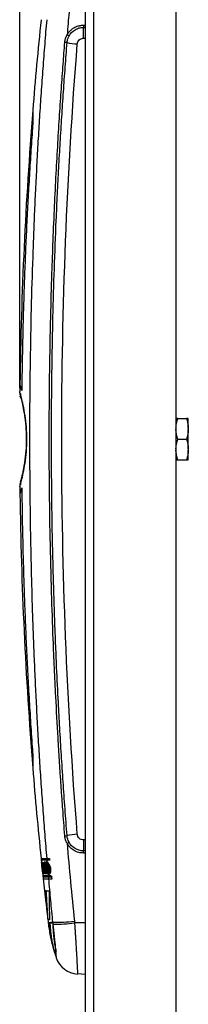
# Model space of a CAD drawing. Header units: millimetres. Extents: x 0 to 5588, y 0 to 4318.
# Tile 23 of 37: x 3403 to 3444, y 2164 to 2403. Entities that reach past the tile are written whole.
import ezdxf

# ---------------------------------------------------------------- set-up
doc = ezdxf.new("R2010")
doc.units = ezdxf.units.MM
doc.header["$LTSCALE"] = 20
doc.layers.add('DIMENSIONS', color=140, linetype='Continuous', lineweight=25)

msp = doc.modelspace()

# ---------------------------------------------------------------- linework, layer by layer
for p, q in [((3419.45, 1211.24), (3419.45, 3391.24)), ((3421.45, 3391.24), (3421.45, 1211.24)), ((3441.45, 3391.24), (3441.45, 1211.24)), ((3418.96, 2401.76), (3419.45, 2401.77)), ((3418.99, 2401.24), (3419.45, 2401.24)), ((3418.99, 2398.6), (3418.99, 2401.24)), ((3418.99, 2398.6), (3419.45, 2398.6)), ((3403.67, 2312.31), (3403.71, 2311.6)), ((3441.89, 2306.24), (3441.45, 2306.24)), ((3441.45, 2306.24), (3444.45, 2306.24)), ((3441.89, 2306.24), (3444, 2306.24)), ((3444.45, 2306.24), (3444, 2306.24)), ((3444.45, 2303.9), (3444.45, 2306.24)), ((3444.45, 2306.24), (3444.45, 2306.24)), ((3444.45, 2306.24), (3444.45, 2306.24)), ((3444.45, 2303.9), (3444.45, 2303.58)), ((3444.45, 2298.9), (3444.45, 2303.58)), ((3441.89, 2301.24), (3444, 2301.24)), ((3444.45, 2298.9), (3444.45, 2298.58)), ((3444.45, 2296.24), (3444.45, 2298.58)), ((3441.89, 2296.24), (3444.01, 2296.24)), ((3403.71, 2290.87), (3403.67, 2290.16)), ((3404.01, 2289.4), (3404.03, 2289.4)), ((3419.45, 2203.89), (3418.99, 2203.89)), ((3418.99, 2203.89), (3418.99, 2201.25)), ((3419.45, 2200.72), (3418.96, 2200.72)), ((3419.45, 2201.25), (3418.99, 2201.25)), ((3408.88, 2197.53), (3408.88, 2197.53)), ((3410.31, 2196.4), (3410.31, 2196.39)), ((3409.53, 2191.53), (3409.56, 2191.53)), ((3409.56, 2191.53), (3409.9, 2188.66)), ((3409.59, 2191.53), (3410.06, 2187.21)), ((3411.49, 2183.92), (3410.42, 2183.79)), ((3419.45, 2183.76), (3416.83, 2183.77)), ((3419.45, 2171.24), (3417.56, 2171.34))]:
    msp.add_line(p, q)
at = {"flags": 128}
for points in [[(3403.6, 2311.95), (3403.59, 2312), (3403.52, 2312.79)], [(3403.93, 2310.96), (3403.81, 2311.24), (3403.65, 2311.7)], [(3403.9, 2291.45), (3403.81, 2291.24), (3403.65, 2290.78)], [(3403.6, 2290.53), (3403.59, 2290.48), (3403.52, 2289.69)], [(3408.69, 2199.38), (3408.7, 2199.33), (3408.7, 2199.28), (3408.71, 2199.22), (3408.71, 2199.17), (3408.72, 2199.12), (3408.72, 2199.07), (3408.73, 2199.02), (3408.73, 2198.97)], [(3408.84, 2197.94), (3408.84, 2197.96), (3408.84, 2197.98)], [(3408.85, 2197.89), (3408.84, 2197.92), (3408.84, 2197.94)], [(3408.85, 2197.84), (3408.85, 2197.87), (3408.85, 2197.89)], [(3408.86, 2197.76), (3408.86, 2197.8), (3408.85, 2197.84)], [(3408.87, 2197.66), (3408.86, 2197.72), (3408.86, 2197.76)], [(3408.88, 2197.53), (3408.88, 2197.6), (3408.87, 2197.66)], [(3408.88, 2197.53), (3408.9, 2197.4), (3408.91, 2197.29)], [(3408.93, 2197.12), (3408.93, 2197.07), (3408.94, 2197.03), (3408.94, 2196.98), (3408.95, 2196.93), (3408.95, 2196.89), (3408.96, 2196.84), (3408.96, 2196.8), (3408.97, 2196.75)], [(3408.97, 2196.75), (3408.97, 2196.71), (3408.97, 2196.68), (3408.98, 2196.64), (3408.98, 2196.61), (3408.99, 2196.57), (3408.99, 2196.53), (3408.99, 2196.5), (3409, 2196.46)], [(3409, 2196.46), (3409, 2196.46), (3409, 2196.45), (3409, 2196.44), (3409, 2196.44), (3409, 2196.43), (3409, 2196.42), (3409, 2196.42), (3409, 2196.41)], [(3409, 2196.41), (3409, 2196.4), (3409, 2196.39), (3409.01, 2196.38), (3409.01, 2196.37), (3409.01, 2196.36), (3409.01, 2196.35), (3409.01, 2196.34), (3409.01, 2196.33)], [(3409.01, 2196.33), (3409.01, 2196.3), (3409.02, 2196.26), (3409.02, 2196.22), (3409.03, 2196.19), (3409.03, 2196.15), (3409.03, 2196.12), (3409.04, 2196.08), (3409.04, 2196.05)], [(3409.04, 2196.05), (3409.05, 2195.99), (3409.05, 2195.94), (3409.06, 2195.89), (3409.06, 2195.84), (3409.07, 2195.79), (3409.07, 2195.74), (3409.08, 2195.68), (3409.09, 2195.63)], [(3409.09, 2195.63), (3409.09, 2195.58), (3409.1, 2195.54), (3409.1, 2195.49), (3409.11, 2195.44), (3409.11, 2195.39), (3409.12, 2195.34), (3409.12, 2195.3), (3409.13, 2195.25)], [(3409.13, 2195.25), (3409.13, 2195.2), (3409.14, 2195.16), (3409.14, 2195.11), (3409.15, 2195.06), (3409.15, 2195.02), (3409.16, 2194.97), (3409.16, 2194.93), (3409.17, 2194.88)], [(3410.31, 2196.4), (3410.31, 2196.4), (3410.31, 2196.4)], [(3409.17, 2194.88), (3409.17, 2194.83), (3409.18, 2194.78), (3409.18, 2194.73), (3409.19, 2194.68), (3409.19, 2194.63), (3409.2, 2194.58), (3409.2, 2194.53), (3409.21, 2194.48)], [(3410.42, 2183.79), (3410.42, 2183.79), (3410.42, 2183.79), (3410.42, 2183.79), (3410.42, 2183.79), (3410.42, 2183.79), (3410.42, 2183.79), (3410.42, 2183.79), (3410.42, 2183.79)]]:
    msp.add_lwpolyline(points, dxfattribs=at)
for centre, radius, start, end in [((4395.95, 2301.24), 992.5, 174.10929, 175.38232), ((3412.06, 2393.62), 6.48, 58.1335, 62.8592), ((3414.33, 2394.25), 3.36, 78.2836, 87.868), ((3418.03, 2410.97), 13.76, 257.3271, 267.7609), ((4395.95, 2301.24), 992.48, 175.38223, 179.23299), ((4395.95, 2301.24), 992.5, 179.23301, 179.33343), ((4395.95, 2301.24), 992.5, 180.66656, 180.76699), ((4395.95, 2301.24), 992.48, 180.767, 184.61777), ((4395.95, 2301.24), 992.5, 184.6177, 185.89071), ((3414.33, 2208.23), 3.36, 272.132, 281.7163), ((3418.03, 2191.51), 13.76, 92.2392, 102.6728), ((3412.06, 2208.86), 6.48, 297.1426, 301.8679), ((4395.95, 2301.24), 992.5, 185.9147, 185.96292), ((4395.95, 2301.24), 992.5, 186.17507, 186.34656), ((4395.95, 2301.24), 992.5, 186.34656, 186.5135), ((4395.95, 2301.24), 992.5, 186.5135, 186.59785), ((4395.95, 2301.24), 992.5, 186.59785, 186.75374), ((4395.95, 2301.24), 992.5, 186.75374, 186.79621), ((3451.64, 2188.7), 41.51, 186.8034, 191.2322), ((3412.4, 2218.52), 34.61, 268.4901, 277.2686), ((3411.75, 2184.96), 1.54, 262.1694, 262.5861), ((3411.97, 2218.68), 35.24, 269.3193, 277.9159), ((3451.64, 2188.7), 41.51, 191.2322, 193.2955), ((3451.64, 2188.7), 41.51, 193.2955, 196.6966), ((3451.64, 2188.7), 41.51, 196.6966, 198.9027), ((3417.86, 2177.13), 5.8, 198.9048, 267)]:
    msp.add_arc(centre, radius, start, end)
for points, knots in [([(3416.78, 2418.3), (3416.69, 2417.42), (3416.51, 2415.65), (3416.25, 2412.99), (3415.99, 2410.31), (3415.74, 2407.61), (3415.49, 2404.89), (3415.25, 2402.15), (3415.09, 2400.31), (3415.01, 2399.39)], [0, 0, 0, 0, 0.139756, 0.280544, 0.422365, 0.56522, 0.709111, 0.854037, 1, 1, 1, 1]), ([(3410.05, 2403.1), (3409.97, 2402.12), (3409.8, 2400.14), (3409.57, 2397.18), (3409.33, 2394.22), (3409.11, 2391.27), (3408.9, 2388.31), (3408.69, 2385.35), (3408.49, 2382.4), (3408.3, 2379.44), (3408.12, 2376.49), (3407.94, 2373.53), (3407.78, 2370.58), (3407.62, 2367.63), (3407.46, 2364.68), (3407.32, 2361.73), (3407.18, 2358.78), (3407.05, 2355.84), (3406.93, 2352.89), (3406.81, 2349.95), (3406.59, 2343.78), (3406.3, 2334.41), (3406.04, 2321.85), (3405.9, 2309.33), (3405.88, 2294.37), (3406.07, 2276.98), (3406.47, 2261.84), (3406.85, 2251.43), (3407.09, 2245.67), (3407.36, 2239.9), (3407.65, 2234.13), (3407.97, 2228.36), (3408.33, 2222.57), (3408.71, 2216.78), (3409.13, 2210.99), (3409.57, 2205.18), (3409.89, 2201.32), (3410.05, 2199.38)], [0, 0, 0, 0, 0.014584, 0.029161, 0.043729, 0.058288, 0.07284, 0.087383, 0.101919, 0.116446, 0.130965, 0.145475, 0.159978, 0.174472, 0.188959, 0.203437, 0.217907, 0.232369, 0.246823, 0.261269, 0.275707, 0.337552, 0.399131, 0.460445, 0.521493, 0.619111, 0.715965, 0.744166, 0.772411, 0.800701, 0.829037, 0.857417, 0.885843, 0.914314, 0.94283, 0.971392, 1, 1, 1, 1]), ([(3415.01, 2399.39), (3415.04, 2399.45), (3415.11, 2399.56), (3415.22, 2399.74), (3415.33, 2399.9), (3415.45, 2400.06), (3415.58, 2400.22), (3415.74, 2400.39), (3415.93, 2400.58), (3416.16, 2400.77), (3416.4, 2400.95), (3416.72, 2401.17), (3417.16, 2401.39), (3417.66, 2401.58), (3418.12, 2401.69), (3418.54, 2401.75), (3418.82, 2401.76), (3418.96, 2401.76)], [0, 0, 0, 0, 0.041848, 0.083508, 0.125063, 0.166598, 0.208197, 0.249944, 0.311786, 0.374037, 0.435085, 0.495804, 0.616823, 0.737623, 0.82536, 0.912559, 1, 1, 1, 1]), ([(3415.48, 2399.12), (3415.82, 2399.76), (3416.33, 2400.29), (3417.25, 2400.85), (3417.58, 2400.99), (3418.27, 2401.18), (3418.63, 2401.23), (3418.99, 2401.24)], [0, 0, 0, 0, 0.5, 0.5, 0.75, 0.75, 1, 1, 1, 1]), ([(3418.96, 2401.76), (3418.96, 2401.63), (3418.97, 2401.5), (3418.98, 2401.31), (3418.98, 2401.24), (3418.99, 2401.24)], [0, 0, 0, 0, 0.5, 0.5, 1, 1, 1, 1]), ([(3414.45, 2397.61), (3414.46, 2397.68), (3414.47, 2397.83), (3414.52, 2398.12), (3414.59, 2398.41), (3414.69, 2398.71), (3414.78, 2398.94), (3414.89, 2399.17), (3414.97, 2399.32), (3415.01, 2399.39)], [0, 0, 0, 0, 0.118532, 0.230904, 0.468769, 0.59865, 0.730345, 0.868153, 1, 1, 1, 1]), ([(3415.01, 2397.54), (3415.02, 2397.61), (3415.03, 2397.74), (3415.06, 2397.91), (3415.08, 2398.05), (3415.11, 2398.16), (3415.13, 2398.24), (3415.14, 2398.28), (3415.17, 2398.4), (3415.23, 2398.59), (3415.34, 2398.86), (3415.43, 2399.04), (3415.48, 2399.12)], [0, 0, 0, 0, 0.124607, 0.230145, 0.316534, 0.383763, 0.431857, 0.460834, 0.470703, 0.647354, 0.823852, 1, 1, 1, 1]), ([(3417.49, 2397.22), (3417.51, 2397.41), (3417.56, 2397.58), (3417.72, 2397.91), (3417.83, 2398.06), (3418.09, 2398.32), (3418.25, 2398.42), (3418.51, 2398.52), (3418.6, 2398.55), (3418.79, 2398.59), (3418.89, 2398.6), (3418.99, 2398.6)], [0, 0, 0, 0, 0.25, 0.25, 0.5, 0.5, 0.75, 0.75, 0.875, 0.875, 1, 1, 1, 1]), ([(3414.45, 2204.87), (3414.37, 2205.96), (3414.2, 2208.15), (3413.96, 2211.45), (3413.71, 2214.81), (3413.48, 2218.21), (3413.25, 2221.67), (3413.03, 2225.17), (3412.69, 2230.85), (3412.18, 2240.01), (3411.65, 2251.77), (3411.21, 2264.61), (3410.89, 2277.07), (3410.71, 2289.7), (3410.65, 2303.19), (3410.75, 2316.83), (3411, 2330.05), (3411.3, 2340.63), (3411.62, 2349.61), (3411.96, 2357.7), (3412.35, 2365.61), (3412.76, 2373), (3413.18, 2379.87), (3413.61, 2386.24), (3414.03, 2392.1), (3414.32, 2395.83), (3414.45, 2397.61)], [0, 0, 0, 0, 0.016956, 0.03416, 0.051611, 0.069309, 0.087255, 0.105448, 0.123888, 0.175836, 0.248105, 0.306861, 0.375643, 0.441867, 0.50315, 0.585309, 0.653815, 0.708669, 0.749872, 0.793532, 0.83455, 0.872925, 0.908657, 0.941747, 0.972194, 1, 1, 1, 1]), ([(3415.01, 2204.94), (3414.93, 2206.03), (3414.76, 2208.21), (3414.51, 2211.48), (3414.28, 2214.75), (3414.05, 2218.02), (3413.83, 2221.29), (3413.62, 2224.56), (3413.42, 2227.83), (3413.17, 2232.06), (3412.85, 2238.06), (3412.51, 2244.92), (3412.21, 2251.96), (3411.88, 2260.8), (3411.54, 2272.36), (3411.28, 2286.86), (3411.21, 2298.87), (3411.24, 2308.23), (3411.32, 2317.89), (3411.59, 2333.23), (3412.11, 2348.67), (3412.66, 2360.75), (3412.99, 2367.06), (3413.34, 2373.3), (3413.72, 2379.47), (3414.12, 2385.56), (3414.55, 2391.58), (3414.86, 2395.56), (3415.01, 2397.54)], [0, 0, 0, 0, 0.017016, 0.034031, 0.051046, 0.06806, 0.085073, 0.102085, 0.119097, 0.136108, 0.168086, 0.212589, 0.242992, 0.277643, 0.350268, 0.422893, 0.503151, 0.537066, 0.568415, 0.653472, 0.775631, 0.808791, 0.841582, 0.874004, 0.906057, 0.93774, 0.969055, 1, 1, 1, 1]), ([(3417.49, 2205.26), (3414.97, 2237.16), (3413.7, 2269.2), (3413.7, 2333.28), (3414.97, 2365.33), (3417.49, 2397.22)], [0, 0, 0, 0, 0.5, 0.5, 1, 1, 1, 1]), ([(3406.67, 2381.14), (3406.67, 2381.14), (3406.67, 2381.14), (3406.67, 2381.12), (3406.67, 2381.09), (3406.67, 2381.05), (3406.68, 2381), (3406.68, 2380.94), (3406.68, 2380.86), (3406.68, 2380.71), (3406.69, 2380.4), (3406.7, 2379.86), (3406.7, 2379.19), (3406.69, 2378.56), (3406.67, 2378.02), (3406.65, 2377.6), (3406.63, 2377.18), (3406.61, 2376.89), (3406.6, 2376.75)], [0, 0, 0, 0, 0.0313695, 0.0625991, 0.093759, 0.1249199, 0.1561525, 0.187527, 0.2191126, 0.2509772, 0.3761093, 0.4998869, 0.6237565, 0.7489653, 0.8125344, 0.8751803, 0.9374749, 1, 1, 1, 1]), ([(3406.6, 2376.75), (3406.53, 2375.73), (3406.38, 2373.71), (3406.18, 2370.67), (3405.99, 2367.63), (3405.8, 2364.6), (3405.63, 2361.56), (3405.46, 2358.52), (3405.3, 2355.49), (3405.15, 2352.45), (3405.01, 2349.42), (3404.88, 2346.39), (3404.76, 2343.35), (3404.65, 2340.32), (3404.54, 2337.29), (3404.44, 2334.26), (3404.36, 2331.23), (3404.28, 2328.21), (3404.21, 2325.18), (3404.14, 2322.15), (3404.09, 2319.13), (3404.04, 2316.1), (3404.02, 2314.09), (3404.01, 2313.08)], [0, 0, 0, 0, 0.047823, 0.095625, 0.143405, 0.191164, 0.238903, 0.28662, 0.334317, 0.381994, 0.42965, 0.477286, 0.524902, 0.572498, 0.620075, 0.667632, 0.71517, 0.762688, 0.810188, 0.857669, 0.905131, 0.952575, 1, 1, 1, 1]), ([(3404.01, 2313.08), (3403.88, 2313.47), (3403.64, 2314.26), (3403.5, 2314.65), (3403.54, 2314.53), (3403.54, 2314.53)], [0, 0, 0, 0, 0.498992, 0.999153, 1, 1, 1, 1]), ([(3403.73, 2312.01), (3403.69, 2312.15), (3403.55, 2312.69), (3403.53, 2312.75), (3403.52, 2312.79)], [0, 0, 0, 0, 0.258375, 1, 1, 1, 1]), ([(3403.59, 2312.25), (3403.59, 2312.25), (3403.52, 2312.35), (3403.56, 2312.13), (3403.6, 2311.92)], [0, 0, 0, 0, 0.0343142, 1, 1, 1, 1]), ([(3403.63, 2312.09), (3403.62, 2312.11), (3403.54, 2312.2), (3403.61, 2311.91), (3403.66, 2311.67)], [0, 0, 0, 0, 0.195341, 1, 1, 1, 1]), ([(3403.65, 2290.16), (3403.74, 2290.46), (3403.92, 2291.1), (3404.37, 2292.94), (3404.82, 2295.34), (3405.15, 2298.16), (3405.27, 2301.19), (3405.15, 2304.23), (3404.82, 2307.07), (3404.37, 2309.48), (3403.95, 2311.21), (3403.79, 2311.78), (3403.73, 2312.01)], [0, 0, 0, 0, 0.095212, 0.199977, 0.304608, 0.40816, 0.512079, 0.61671, 0.720989, 0.826093, 0.93124, 1, 1, 1, 1]), ([(3403.82, 2311.08), (3403.93, 2310.64), (3404.14, 2309.76), (3404.57, 2307.64), (3404.93, 2305.1), (3405.14, 2302.2), (3405.09, 2299.12), (3404.78, 2296.04), (3404.37, 2293.76), (3404.03, 2292.24), (3403.89, 2291.68), (3403.82, 2291.4)], [0, 0, 0, 0, 0.111408, 0.225261, 0.341309, 0.460282, 0.583708, 0.71314, 0.851185, 0.924269, 1, 1, 1, 1]), ([(3441.45, 2303.9), (3441.45, 2303.98), (3441.46, 2304.14), (3441.48, 2304.37), (3441.5, 2304.61), (3441.54, 2304.84), (3441.6, 2305.2), (3441.71, 2305.66), (3441.83, 2306.05), (3441.89, 2306.24)], [0, 0, 0, 0, 0.0990508, 0.197952, 0.2973461, 0.3978513, 0.5000532, 0.7455158, 1, 1, 1, 1]), ([(3444, 2306.24), (3444.04, 2306.14), (3444.1, 2305.95), (3444.18, 2305.65), (3444.26, 2305.37), (3444.33, 2305.04), (3444.39, 2304.69), (3444.43, 2304.29), (3444.44, 2304.03), (3444.45, 2303.9)], [0, 0, 0, 0, 0.129096, 0.255284, 0.379154, 0.501375, 0.670124, 0.835389, 1, 1, 1, 1]), ([(3441.89, 2301.24), (3441.86, 2301.34), (3441.8, 2301.53), (3441.72, 2301.82), (3441.64, 2302.11), (3441.57, 2302.44), (3441.51, 2302.79), (3441.47, 2303.19), (3441.45, 2303.45), (3441.45, 2303.58)], [0, 0, 0, 0, 0.129097, 0.255285, 0.379155, 0.501374, 0.670124, 0.83539, 1, 1, 1, 1]), ([(3444.45, 2303.58), (3444.45, 2303.5), (3444.44, 2303.34), (3444.42, 2303.11), (3444.4, 2302.87), (3444.36, 2302.63), (3444.3, 2302.28), (3444.19, 2301.82), (3444.07, 2301.43), (3444, 2301.24)], [0, 0, 0, 0, 0.09905, 0.197951, 0.297345, 0.39785, 0.500052, 0.745514, 1, 1, 1, 1]), ([(3441.45, 2298.9), (3441.45, 2298.98), (3441.46, 2299.14), (3441.48, 2299.37), (3441.5, 2299.61), (3441.54, 2299.84), (3441.6, 2300.19), (3441.71, 2300.66), (3441.83, 2301.04), (3441.89, 2301.24)], [0, 0, 0, 0, 0.09905, 0.19795, 0.297343, 0.397848, 0.50005, 0.745513, 1, 1, 1, 1]), ([(3444, 2301.24), (3444.04, 2301.14), (3444.1, 2300.95), (3444.18, 2300.65), (3444.26, 2300.37), (3444.33, 2300.04), (3444.39, 2299.69), (3444.43, 2299.29), (3444.44, 2299.03), (3444.45, 2298.9)], [0, 0, 0, 0, 0.129097, 0.255285, 0.379155, 0.501375, 0.670125, 0.83539, 1, 1, 1, 1]), ([(3441.89, 2296.24), (3441.86, 2296.34), (3441.8, 2296.53), (3441.72, 2296.83), (3441.64, 2297.11), (3441.57, 2297.44), (3441.51, 2297.79), (3441.47, 2298.19), (3441.45, 2298.45), (3441.45, 2298.58)], [0, 0, 0, 0, 0.129094, 0.255281, 0.379152, 0.501375, 0.670123, 0.835389, 1, 1, 1, 1]), ([(3444.45, 2298.58), (3444.45, 2298.5), (3444.44, 2298.34), (3444.42, 2298.11), (3444.4, 2297.87), (3444.36, 2297.63), (3444.3, 2297.28), (3444.19, 2296.82), (3444.07, 2296.44), (3444.01, 2296.24)], [0, 0, 0, 0, 0.099051, 0.197953, 0.297347, 0.397852, 0.500052, 0.745519, 1, 1, 1, 1]), ([(3403.6, 2290.56), (3403.56, 2290.35), (3403.52, 2290.13), (3403.59, 2290.23), (3403.59, 2290.23)], [0, 0, 0, 0, 0.966302, 1, 1, 1, 1]), ([(3403.52, 2289.69), (3403.52, 2289.71), (3403.53, 2289.72), (3403.64, 2290.13), (3403.65, 2290.16)], [0, 0, 0, 0, 0.9224569, 1, 1, 1, 1]), ([(3404.03, 2289.4), (3403.9, 2289.01), (3403.66, 2288.23), (3403.52, 2287.83), (3403.56, 2287.96), (3403.56, 2287.96)], [0, 0, 0, 0, 0.498904, 0.998975, 1, 1, 1, 1]), ([(3403.54, 2287.96), (3403.56, 2288.02), (3403.61, 2288.15), (3403.88, 2288.98), (3404.01, 2289.4)], [0, 0, 0, 0, 0.499457, 1, 1, 1, 1]), ([(3404.01, 2289.4), (3404.02, 2288.34), (3404.05, 2286.23), (3404.09, 2283.05), (3404.15, 2279.88), (3404.22, 2276.7), (3404.3, 2273.52), (3404.38, 2270.34), (3404.48, 2267.16), (3404.58, 2263.98), (3404.7, 2260.8), (3404.82, 2257.61), (3404.95, 2254.43), (3405.1, 2251.24), (3405.25, 2248.06), (3405.41, 2244.87), (3405.58, 2241.68), (3405.77, 2238.49), (3405.96, 2235.31), (3406.16, 2232.12), (3406.37, 2228.93), (3406.52, 2226.8), (3406.6, 2225.74)], [0, 0, 0, 0, 0.049797, 0.099614, 0.149452, 0.19931, 0.249189, 0.299089, 0.349011, 0.398953, 0.448917, 0.498903, 0.548911, 0.598941, 0.648994, 0.699068, 0.749166, 0.799286, 0.84943, 0.899596, 0.949786, 1, 1, 1, 1]), ([(3406.6, 2225.74), (3406.62, 2225.45), (3406.64, 2225.16), (3406.66, 2224.6), (3406.67, 2224.33), (3406.69, 2223.8), (3406.69, 2223.55), (3406.7, 2223.07), (3406.7, 2222.85), (3406.7, 2222.45), (3406.69, 2222.27), (3406.69, 2221.95), (3406.68, 2221.81), (3406.68, 2221.58), (3406.68, 2221.5), (3406.67, 2221.38), (3406.67, 2221.34), (3406.67, 2221.34)], [0, 0, 0, 0, 0.125, 0.125, 0.25, 0.25, 0.375, 0.375, 0.5, 0.5, 0.625, 0.625, 0.75, 0.75, 0.875, 0.875, 1, 1, 1, 1]), ([(3415.01, 2203.09), (3414.98, 2203.16), (3414.9, 2203.29), (3414.77, 2203.55), (3414.67, 2203.83), (3414.58, 2204.13), (3414.52, 2204.38), (3414.48, 2204.62), (3414.46, 2204.79), (3414.45, 2204.87)], [0, 0, 0, 0, 0.118738, 0.232232, 0.471007, 0.600291, 0.731365, 0.868129, 1, 1, 1, 1]), ([(3418.99, 2203.89), (3418.8, 2203.89), (3418.62, 2203.92), (3418.28, 2204.05), (3418.12, 2204.15), (3417.85, 2204.4), (3417.73, 2204.54), (3417.61, 2204.79), (3417.57, 2204.88), (3417.52, 2205.07), (3417.5, 2205.17), (3417.49, 2205.26)], [0, 0, 0, 0, 0.25, 0.25, 0.5, 0.5, 0.75, 0.75, 0.875, 0.875, 1, 1, 1, 1]), ([(3418.96, 2200.72), (3418.78, 2200.72), (3418.59, 2200.73), (3418.22, 2200.78), (3418.04, 2200.81), (3417.48, 2200.96), (3417.09, 2201.11), (3416.39, 2201.51), (3416.07, 2201.76), (3415.63, 2202.2), (3415.49, 2202.37), (3415.23, 2202.71), (3415.12, 2202.9), (3415.01, 2203.09)], [0, 0, 0, 0, 0.125, 0.125, 0.25, 0.25, 0.5, 0.5, 0.75, 0.75, 0.875, 0.875, 1, 1, 1, 1]), ([(3418.99, 2201.25), (3418.27, 2201.25), (3417.56, 2201.45), (3416.33, 2202.19), (3415.82, 2202.73), (3415.48, 2203.36)], [0, 0, 0, 0, 0.5, 0.5, 1, 1, 1, 1]), ([(3418.96, 2200.72), (3418.96, 2200.78), (3418.96, 2200.84), (3418.97, 2200.97), (3418.97, 2201.03), (3418.97, 2201.13), (3418.98, 2201.17), (3418.98, 2201.23), (3418.99, 2201.24), (3418.99, 2201.25)], [0, 0, 0, 0, 0.25, 0.25, 0.5, 0.5, 0.75, 0.75, 1, 1, 1, 1]), ([(3408.88, 2199.38), (3408.76, 2199.38), (3408.64, 2199.38), (3408.7, 2199.38), (3408.7, 2199.38)], [0, 0, 0, 0, 0.958736, 1, 1, 1, 1]), ([(3408.74, 2198.97), (3408.74, 2198.97), (3408.68, 2198.97), (3408.81, 2198.97), (3408.93, 2198.97)], [0, 0, 0, 0, 0.0413144, 1, 1, 1, 1]), ([(3408.91, 2197.52), (3408.91, 2197.55), (3408.9, 2197.6), (3408.89, 2197.69), (3408.89, 2197.78), (3408.88, 2197.89), (3408.87, 2198.02), (3408.86, 2198.15), (3408.85, 2198.27), (3408.85, 2198.35), (3408.85, 2198.41), (3408.86, 2198.42), (3408.86, 2198.43)], [0, 0, 0, 0, 0.062341, 0.1245, 0.187035, 0.250494, 0.376045, 0.499929, 0.623865, 0.749196, 0.875216, 1, 1, 1, 1]), ([(3408.88, 2199.38), (3408.91, 2199.38), (3408.95, 2199.38), (3409.03, 2199.38), (3409.12, 2199.38), (3409.22, 2199.38), (3409.33, 2199.38), (3409.46, 2199.38), (3409.59, 2199.38), (3409.73, 2199.38), (3409.89, 2199.38), (3410, 2199.38), (3410.05, 2199.38)], [0, 0, 0, 0, 0.099614, 0.199314, 0.299098, 0.398968, 0.498924, 0.598966, 0.699094, 0.799309, 0.899611, 1, 1, 1, 1]), ([(3408.97, 2197.1), (3408.97, 2197.13), (3408.96, 2197.19), (3408.95, 2197.28), (3408.94, 2197.37), (3408.93, 2197.49), (3408.92, 2197.63), (3408.91, 2197.77), (3408.91, 2197.89), (3408.91, 2197.98), (3408.91, 2198.05), (3408.92, 2198.06), (3408.92, 2198.06)], [0, 0, 0, 0, 0.062675, 0.125044, 0.187709, 0.251261, 0.376684, 0.500458, 0.624294, 0.749784, 0.875749, 1, 1, 1, 1]), ([(3410.09, 2198.97), (3410.03, 2198.97), (3409.92, 2198.97), (3409.77, 2198.97), (3409.63, 2198.97), (3409.5, 2198.97), (3409.37, 2198.97), (3409.26, 2198.97), (3409.16, 2198.97), (3409.07, 2198.97), (3408.99, 2198.97), (3408.95, 2198.97), (3408.93, 2198.97)], [0, 0, 0, 0, 0.100387, 0.200687, 0.300901, 0.401029, 0.50107, 0.601026, 0.700897, 0.800683, 0.900384, 1, 1, 1, 1]), ([(3409.01, 2197.05), (3409.01, 2197.08), (3409, 2197.13), (3409, 2197.2), (3408.99, 2197.29), (3408.98, 2197.38), (3408.98, 2197.47), (3408.98, 2197.54), (3408.98, 2197.6), (3408.98, 2197.64), (3408.99, 2197.65), (3408.99, 2197.65)], [0, 0, 0, 0, 0.081922, 0.16443, 0.249053, 0.373298, 0.49915, 0.62527, 0.749347, 0.876097, 1, 1, 1, 1]), ([(3409.71, 2198.26), (3409.7, 2198.29), (3409.69, 2198.33), (3409.67, 2198.38), (3409.64, 2198.43), (3409.62, 2198.47), (3409.6, 2198.5), (3409.56, 2198.54), (3409.52, 2198.56), (3409.47, 2198.49), (3409.44, 2198.35), (3409.42, 2198.15), (3409.43, 2197.96), (3409.43, 2197.77), (3409.45, 2197.65), (3409.45, 2197.58)], [0, 0, 0, 0, 0.041622, 0.082875, 0.124155, 0.165855, 0.208357, 0.252024, 0.378847, 0.500467, 0.622528, 0.748675, 0.834857, 0.917432, 1, 1, 1, 1]), ([(3409.56, 2197.22), (3409.55, 2197.25), (3409.55, 2197.31), (3409.54, 2197.4), (3409.54, 2197.5), (3409.53, 2197.59), (3409.53, 2197.67), (3409.53, 2197.81), (3409.55, 2197.98), (3409.58, 2198.13), (3409.63, 2198.19), (3409.69, 2198.17), (3409.74, 2198.11), (3409.79, 2198.02), (3409.82, 2197.94), (3409.83, 2197.9)], [0, 0, 0, 0, 0.041543, 0.082632, 0.123727, 0.165291, 0.207771, 0.251586, 0.377659, 0.499797, 0.621371, 0.748247, 0.834297, 0.917189, 1, 1, 1, 1]), ([(3409.73, 2197.72), (3409.72, 2197.72), (3409.71, 2197.73), (3409.7, 2197.73), (3409.69, 2197.73), (3409.67, 2197.72), (3409.66, 2197.69), (3409.64, 2197.63), (3409.63, 2197.55), (3409.63, 2197.45), (3409.63, 2197.34), (3409.64, 2197.26), (3409.64, 2197.22)], [0, 0, 0, 0, 0.0624886, 0.1246295, 0.1872229, 0.2510518, 0.3769601, 0.4997242, 0.6229156, 0.7482401, 0.8748949, 1, 1, 1, 1]), ([(3409.73, 2197.72), (3409.75, 2197.69), (3409.8, 2197.59), (3409.84, 2197.38), (3409.86, 2197.29), (3409.87, 2197.22)], [0, 0, 0, 0, 0.5, 0.75, 1, 1, 1, 1]), ([(3409.83, 2197.9), (3409.86, 2197.81), (3409.9, 2197.65), (3409.95, 2197.4), (3409.96, 2197.29), (3409.97, 2197.22)], [0, 0, 0, 0, 0.5, 0.75, 1, 1, 1, 1]), ([(3409.95, 2197.9), (3409.95, 2197.86), (3409.95, 2197.8), (3409.95, 2197.69), (3409.96, 2197.59), (3409.96, 2197.48), (3409.97, 2197.37), (3409.98, 2197.22), (3410.01, 2197.04), (3410.04, 2196.82), (3410.07, 2196.68), (3410.08, 2196.62)], [0, 0, 0, 0, 0.082797, 0.165088, 0.247383, 0.330194, 0.414021, 0.499348, 0.667697, 0.833303, 1, 1, 1, 1]), ([(3410.12, 2198.56), (3410.12, 2198.56), (3410.1, 2198.55), (3410.08, 2198.53), (3410.05, 2198.5), (3410.03, 2198.45), (3410.01, 2198.41), (3410, 2198.38)], [0, 0, 0, 0, 0.167157, 0.33362, 0.500539, 0.751393, 1, 1, 1, 1]), ([(3410.05, 2199.38), (3410.08, 2199.38), (3410.12, 2199.38), (3410.2, 2199.38), (3410.29, 2199.38), (3410.39, 2199.38), (3410.49, 2199.38), (3410.61, 2199.38), (3410.69, 2199.38), (3410.73, 2199.38)], [0, 0, 0, 0, 0.143898, 0.287707, 0.431273, 0.574438, 0.717048, 0.858952, 1, 1, 1, 1]), ([(3410.78, 2198.97), (3410.74, 2198.97), (3410.65, 2198.97), (3410.54, 2198.97), (3410.43, 2198.97), (3410.33, 2198.97), (3410.24, 2198.97), (3410.16, 2198.97), (3410.11, 2198.97), (3410.09, 2198.97)], [0, 0, 0, 0, 0.141032, 0.282934, 0.425551, 0.568727, 0.712301, 0.856113, 1, 1, 1, 1]), ([(3410.47, 2198.24), (3410.46, 2198.27), (3410.43, 2198.31), (3410.4, 2198.37), (3410.36, 2198.42), (3410.32, 2198.46), (3410.27, 2198.5), (3410.22, 2198.54), (3410.17, 2198.57), (3410.14, 2198.56), (3410.12, 2198.56)], [0, 0, 0, 0, 0.100731, 0.200695, 0.30048, 0.400668, 0.501824, 0.671354, 0.836337, 1, 1, 1, 1]), ([(3410.7, 2197.88), (3410.69, 2197.9), (3410.66, 2197.94), (3410.61, 2198), (3410.56, 2198.05), (3410.52, 2198.09), (3410.47, 2198.13), (3410.43, 2198.16), (3410.37, 2198.18), (3410.31, 2198.2), (3410.25, 2198.19), (3410.2, 2198.16), (3410.18, 2198.11), (3410.16, 2198.09)], [0, 0, 0, 0, 0.0723268, 0.1438082, 0.2148675, 0.2859297, 0.3574137, 0.4297243, 0.503246, 0.6338244, 0.7580316, 0.8789733, 1, 1, 1, 1]), ([(3410.46, 2197.71), (3410.45, 2197.71), (3410.43, 2197.73), (3410.4, 2197.74), (3410.38, 2197.75), (3410.34, 2197.75), (3410.3, 2197.74), (3410.28, 2197.71), (3410.27, 2197.69)], [0, 0, 0, 0, 0.125663, 0.250205, 0.37469, 0.500186, 0.753455, 1, 1, 1, 1]), ([(3410.68, 2197.33), (3410.67, 2197.35), (3410.65, 2197.4), (3410.63, 2197.46), (3410.6, 2197.51), (3410.57, 2197.58), (3410.52, 2197.65), (3410.48, 2197.69), (3410.46, 2197.71)], [0, 0, 0, 0, 0.122868, 0.246192, 0.37133, 0.499564, 0.750382, 1, 1, 1, 1]), ([(3410.46, 2197.7), (3410.47, 2197.67), (3410.49, 2197.61), (3410.51, 2197.52), (3410.53, 2197.43), (3410.55, 2197.34), (3410.56, 2197.22), (3410.57, 2197.08), (3410.58, 2196.92), (3410.57, 2196.82), (3410.57, 2196.78)], [0, 0, 0, 0, 0.100976, 0.200737, 0.300184, 0.400243, 0.501833, 0.67112, 0.835563, 1, 1, 1, 1]), ([(3410.9, 2197.49), (3410.89, 2197.52), (3410.87, 2197.56), (3410.84, 2197.63), (3410.8, 2197.71), (3410.75, 2197.8), (3410.72, 2197.85), (3410.7, 2197.88)], [0, 0, 0, 0, 0.164122, 0.330364, 0.499555, 0.749005, 1, 1, 1, 1]), ([(3409.06, 2196.27), (3409.04, 2196.36), (3409.02, 2196.5), (3408.99, 2196.74), (3408.98, 2196.84), (3408.98, 2196.91)], [0, 0, 0, 0, 0.5, 0.75, 1, 1, 1, 1]), ([(3409.11, 2195.91), (3409.11, 2195.93), (3409.1, 2195.97), (3409.09, 2196.05), (3409.08, 2196.13), (3409.06, 2196.25), (3409.05, 2196.4), (3409.03, 2196.53), (3409.03, 2196.59)], [0, 0, 0, 0, 0.124684, 0.248697, 0.373334, 0.499871, 0.7501, 1, 1, 1, 1]), ([(3409.08, 2196.45), (3409.07, 2196.48), (3409.07, 2196.53), (3409.06, 2196.61), (3409.06, 2196.62), (3409.05, 2196.65)], [0, 0, 0, 0, 0.5, 0.75, 1, 1, 1, 1]), ([(3409.16, 2196.05), (3409.16, 2196.05), (3409.16, 2196.05), (3409.15, 2196.06), (3409.14, 2196.08), (3409.13, 2196.12), (3409.12, 2196.17), (3409.11, 2196.22), (3409.1, 2196.29), (3409.09, 2196.37), (3409.08, 2196.42), (3409.08, 2196.45)], [0, 0, 0, 0, 0.082516, 0.165617, 0.250166, 0.374736, 0.50049, 0.626039, 0.750686, 0.876484, 1, 1, 1, 1]), ([(3409.18, 2195.63), (3409.18, 2195.63), (3409.17, 2195.64), (3409.17, 2195.65), (3409.16, 2195.68), (3409.15, 2195.72), (3409.13, 2195.79), (3409.12, 2195.87), (3409.11, 2195.91)], [0, 0, 0, 0, 0.12493, 0.249247, 0.374039, 0.500382, 0.750926, 1, 1, 1, 1]), ([(3409.24, 2195.26), (3409.23, 2195.26), (3409.19, 2195.26), (3409.94, 2195.26), (3410.41, 2195.26)], [0, 0, 0, 0, 0.377791, 1, 1, 1, 1]), ([(3410.08, 2197.53), (3410.08, 2197.5), (3410.08, 2197.42), (3410.08, 2197.31), (3410.09, 2197.19), (3410.1, 2197.03), (3410.12, 2196.83), (3410.15, 2196.59), (3410.19, 2196.36), (3410.24, 2196.15), (3410.29, 2195.95), (3410.33, 2195.84), (3410.36, 2195.78)], [0, 0, 0, 0, 0.062124, 0.12423, 0.186777, 0.250215, 0.375362, 0.499868, 0.623663, 0.74927, 0.874683, 1, 1, 1, 1]), ([(3410.21, 2197.33), (3410.21, 2197.3), (3410.21, 2197.25), (3410.21, 2197.15), (3410.22, 2197.06), (3410.22, 2196.97), (3410.24, 2196.85), (3410.25, 2196.71), (3410.28, 2196.56), (3410.3, 2196.46), (3410.31, 2196.41)], [0, 0, 0, 0, 0.099332, 0.198178, 0.297322, 0.397538, 0.499579, 0.667494, 0.833175, 1, 1, 1, 1]), ([(3410.57, 2196.78), (3410.56, 2196.75), (3410.56, 2196.71), (3410.55, 2196.65), (3410.54, 2196.59), (3410.53, 2196.54), (3410.51, 2196.49), (3410.49, 2196.45), (3410.46, 2196.4), (3410.42, 2196.36), (3410.36, 2196.35), (3410.33, 2196.38), (3410.31, 2196.4)], [0, 0, 0, 0, 0.070389, 0.139325, 0.207863, 0.277062, 0.347933, 0.421399, 0.498266, 0.671416, 0.835091, 1, 1, 1, 1]), ([(3410.31, 2196.39), (3410.32, 2196.37), (3410.33, 2196.32), (3410.35, 2196.26), (3410.37, 2196.2), (3410.39, 2196.15), (3410.43, 2196.08), (3410.48, 2196.01), (3410.56, 2195.98), (3410.63, 2196.01), (3410.7, 2196.09), (3410.74, 2196.19), (3410.77, 2196.29), (3410.78, 2196.37), (3410.79, 2196.41)], [0, 0, 0, 0, 0.0488899, 0.0974967, 0.1465871, 0.1969198, 0.2492153, 0.3755364, 0.5000036, 0.6251727, 0.7515319, 0.8375195, 0.9190643, 1, 1, 1, 1]), ([(3410.37, 2195.75), (3410.38, 2195.73), (3410.4, 2195.7), (3410.43, 2195.65), (3410.46, 2195.61), (3410.5, 2195.58), (3410.55, 2195.55), (3410.63, 2195.54), (3410.74, 2195.58), (3410.84, 2195.68), (3410.92, 2195.81), (3410.99, 2195.95), (3411.03, 2196.09), (3411.05, 2196.2), (3411.05, 2196.25)], [0, 0, 0, 0, 0.049101, 0.098133, 0.147512, 0.197645, 0.248926, 0.374567, 0.499867, 0.626188, 0.751213, 0.836567, 0.918713, 1, 1, 1, 1]), ([(3410.41, 2195.26), (3410.43, 2195.26), (3410.47, 2195.26), (3410.55, 2195.26), (3410.63, 2195.26), (3410.71, 2195.26), (3410.81, 2195.26), (3410.91, 2195.26), (3410.98, 2195.26), (3411.02, 2195.26)], [0, 0, 0, 0, 0.143993, 0.287838, 0.431396, 0.574527, 0.717094, 0.858963, 1, 1, 1, 1]), ([(3410.79, 2196.41), (3410.79, 2196.44), (3410.8, 2196.5), (3410.8, 2196.59), (3410.8, 2196.68), (3410.8, 2196.78), (3410.79, 2196.9), (3410.76, 2197.04), (3410.72, 2197.19), (3410.69, 2197.29), (3410.68, 2197.33)], [0, 0, 0, 0, 0.098888, 0.19701, 0.295502, 0.395497, 0.498081, 0.666075, 0.831893, 1, 1, 1, 1]), ([(3411.05, 2196.25), (3411.06, 2196.28), (3411.07, 2196.35), (3411.08, 2196.45), (3411.08, 2196.55), (3411.08, 2196.66), (3411.07, 2196.77), (3411.06, 2196.91), (3411.03, 2197.09), (3410.97, 2197.3), (3410.92, 2197.43), (3410.9, 2197.49)], [0, 0, 0, 0, 0.082472, 0.164282, 0.24608, 0.328518, 0.412241, 0.497864, 0.665214, 0.831177, 1, 1, 1, 1]), ([(3409.21, 2194.48), (3409.26, 2194.48), (3409.37, 2194.48), (3410.11, 2194.48), (3410.48, 2194.48)], [0, 0, 0, 0, 0.4994, 1, 1, 1, 1]), ([(3410.45, 2194.89), (3409.98, 2194.89), (3409.22, 2194.89), (3409.27, 2194.89), (3409.28, 2194.89)], [0, 0, 0, 0, 0.622522, 1, 1, 1, 1]), ([(3411.3, 2194.89), (3411.26, 2194.89), (3411.16, 2194.89), (3411.03, 2194.89), (3410.91, 2194.89), (3410.8, 2194.89), (3410.69, 2194.89), (3410.6, 2194.89), (3410.52, 2194.89), (3410.47, 2194.89), (3410.45, 2194.89)], [0, 0, 0, 0, 0.123232, 0.247255, 0.37193, 0.497113, 0.622659, 0.748421, 0.87425, 1, 1, 1, 1]), ([(3410.48, 2194.48), (3410.56, 2193.6), (3410.72, 2191.84), (3410.97, 2189.2), (3411.23, 2186.56), (3411.4, 2184.8), (3411.49, 2183.92)], [0, 0, 0, 0, 0.249933, 0.499911, 0.749933, 1, 1, 1, 1]), ([(3410.48, 2194.48), (3410.5, 2194.48), (3410.55, 2194.48), (3410.62, 2194.48), (3410.7, 2194.48), (3410.79, 2194.48), (3410.89, 2194.48), (3411, 2194.48), (3411.11, 2194.48), (3411.23, 2194.48), (3411.32, 2194.48), (3411.36, 2194.48)], [0, 0, 0, 0, 0.111751, 0.22359, 0.335411, 0.447106, 0.558569, 0.669694, 0.780375, 0.890511, 1, 1, 1, 1]), ([(3410.38, 2184.52), (3410.35, 2184.94), (3410.27, 2185.76), (3410.17, 2186.98), (3410.08, 2188.17), (3410.01, 2189.32), (3409.94, 2190.44), (3409.91, 2191.17), (3409.89, 2191.53)], [0, 0, 0, 0, 0.179274, 0.353506, 0.522695, 0.68684, 0.845942, 1, 1, 1, 1]), ([(3410.42, 2184.52), (3410.39, 2184.94), (3410.32, 2185.76), (3410.23, 2186.97), (3410.16, 2188.16), (3410.09, 2189.31), (3410.03, 2190.43), (3410, 2191.17), (3409.99, 2191.53)], [0, 0, 0, 0, 0.178165, 0.351732, 0.520699, 0.685066, 0.844833, 1, 1, 1, 1]), ([(3410.62, 2191.53), (3410.62, 2191.16), (3410.62, 2190.41), (3410.63, 2189.28), (3410.65, 2188.12), (3410.68, 2186.94), (3410.72, 2185.74), (3410.75, 2184.93), (3410.77, 2184.52)], [0, 0, 0, 0, 0.15811, 0.319643, 0.484598, 0.652976, 0.824776, 1, 1, 1, 1]), ([(3410.35, 2184.52), (3410.34, 2184.52), (3410.33, 2184.52), (3410.36, 2184.52), (3410.38, 2184.52)], [0, 0, 0, 0, 0.266911, 1, 1, 1, 1]), ([(3410.49, 2183.78), (3410.58, 2182.96), (3410.75, 2181.41), (3411.09, 2179.88), (3411.25, 2179.16)], [0, 0, 0, 0, 0.528316, 1, 1, 1, 1]), ([(3411.94, 2176.78), (3411.89, 2176.96), (3411.79, 2177.32), (3411.66, 2177.87), (3411.53, 2178.44), (3411.4, 2179.03), (3411.29, 2179.63), (3411.17, 2180.3), (3411.06, 2181.05), (3410.95, 2181.9), (3410.86, 2182.82), (3410.82, 2183.45), (3410.8, 2183.78)], [0, 0, 0, 0, 0.077238, 0.156913, 0.239018, 0.323549, 0.410498, 0.499858, 0.610315, 0.730516, 0.860425, 1, 1, 1, 1]), ([(3411.98, 2176.78), (3411.94, 2176.95), (3411.84, 2177.31), (3411.71, 2177.86), (3411.59, 2178.43), (3411.47, 2179.02), (3411.36, 2179.63), (3411.25, 2180.3), (3411.14, 2181.05), (3411.04, 2181.89), (3410.96, 2182.81), (3410.92, 2183.45), (3410.9, 2183.78)], [0, 0, 0, 0, 0.076945, 0.156445, 0.238493, 0.323083, 0.410207, 0.499858, 0.609352, 0.729237, 0.85947, 1, 1, 1, 1]), ([(3411.56, 2183.32), (3411.61, 2182.81), (3411.67, 2182.3), (3411.78, 2181.31), (3411.83, 2180.82), (3411.98, 2179.42), (3412.06, 2178.56), (3412.14, 2177.83)], [0, 0, 0, 0, 0.25, 0.25, 0.5, 0.5, 1, 1, 1, 1]), ([(3411.56, 2183.32), (3411.56, 2183.13), (3411.57, 2182.74), (3411.6, 2182.17), (3411.63, 2181.61), (3411.68, 2181.08), (3411.73, 2180.56), (3411.78, 2180.06), (3411.85, 2179.58), (3411.91, 2179.11), (3411.98, 2178.67), (3412.06, 2178.24), (3412.11, 2177.97), (3412.14, 2177.83)], [0, 0, 0, 0, 0.106874, 0.210597, 0.311154, 0.408528, 0.502706, 0.593676, 0.681425, 0.765941, 0.847215, 0.925238, 1, 1, 1, 1]), ([(3416.83, 2183.77), (3416.83, 2183.64), (3416.85, 2183.4), (3416.87, 2183.04), (3416.9, 2182.69), (3416.92, 2182.35), (3416.94, 2182.03), (3416.96, 2181.72), (3416.97, 2181.43), (3416.99, 2181.15), (3417.01, 2180.88), (3417.02, 2180.63), (3417.04, 2180.4), (3417.05, 2180.18), (3417.07, 2179.97), (3417.08, 2179.78), (3417.09, 2179.61), (3417.1, 2179.45), (3417.11, 2179.3), (3417.12, 2179.17), (3417.12, 2179.06), (3417.15, 2178.58), (3417.2, 2177.77), (3417.26, 2176.71), (3417.32, 2175.76), (3417.36, 2175.02), (3417.39, 2174.44), (3417.41, 2173.99), (3417.44, 2173.57), (3417.46, 2173.18), (3417.48, 2172.82), (3417.49, 2172.51), (3417.51, 2172.23), (3417.52, 2171.99), (3417.53, 2171.78), (3417.54, 2171.62), (3417.55, 2171.49), (3417.55, 2171.4), (3417.55, 2171.35), (3417.56, 2171.34), (3417.56, 2171.34)], [0, 0, 0, 0, 0.018661, 0.036793, 0.054371, 0.07137, 0.087767, 0.103542, 0.118673, 0.133142, 0.146933, 0.16003, 0.172419, 0.184087, 0.195022, 0.205213, 0.214653, 0.223331, 0.231242, 0.238378, 0.244734, 0.250305, 0.317333, 0.381602, 0.442704, 0.500315, 0.536688, 0.573174, 0.609715, 0.646257, 0.682744, 0.719119, 0.755329, 0.791321, 0.827042, 0.862446, 0.897484, 0.932116, 0.9663, 1, 1, 1, 1]), ([(3411.89, 2176.78), (3411.89, 2176.78), (3411.88, 2176.78), (3411.92, 2176.78), (3411.94, 2176.78)], [0, 0, 0, 0, 0.316471, 1, 1, 1, 1]), ([(3412.14, 2177.83), (3412.17, 2177.66), (3412.24, 2177.3), (3412.33, 2176.95), (3412.38, 2176.78)], [0, 0, 0, 0, 0.496957, 1, 1, 1, 1]), ([(3412.23, 2176.78), (3412.28, 2176.28), (3412.31, 2175.9), (3412.36, 2175.39), (3412.37, 2175.25), (3412.37, 2175.25)], [0, 0, 0, 0, 0.5, 0.5, 1, 1, 1, 1])]:
    msp.add_open_spline(points, degree=3, knots=knots)
for points in [[(3441.89, 2306.24), (3441.64, 2306.24), (3441.47, 2306.24), (3441.45, 2306.24)], [(3441.45, 2306.24), (3441.47, 2306.24), (3441.64, 2306.24), (3441.89, 2306.24)], [(3444.45, 2306.24), (3444.43, 2306.24), (3444.26, 2306.24), (3444, 2306.24)], [(3444, 2306.24), (3444.26, 2306.24), (3444.43, 2306.24), (3444.45, 2306.24)], [(3441.45, 2296.24), (3441.47, 2296.24), (3441.64, 2296.24), (3441.89, 2296.24)], [(3444.01, 2296.24), (3444.26, 2296.24), (3444.43, 2296.24), (3444.45, 2296.24)], [(3415.48, 2203.36), (3415.22, 2203.84), (3415.06, 2204.39), (3415.01, 2204.94)], [(3415.01, 2203.09), (3415.52, 2197), (3416.11, 2190.7), (3416.78, 2184.18)], [(3408.8, 2198.43), (3408.8, 2198.43), (3408.8, 2198.43), (3408.79, 2198.43)], [(3408.79, 2198.43), (3408.83, 2198.13), (3408.86, 2197.83), (3408.89, 2197.53)], [(3408.85, 2198.06), (3408.84, 2198.19), (3408.82, 2198.31), (3408.8, 2198.43)], [(3408.93, 2197.16), (3408.9, 2197.46), (3408.87, 2197.76), (3408.84, 2198.06)], [(3408.84, 2198.06), (3408.84, 2198.06), (3408.85, 2198.06), (3408.85, 2198.06)], [(3408.85, 2198.06), (3408.94, 2197.25), (3409.02, 2196.44), (3409.11, 2195.63)], [(3408.86, 2198.43), (3408.89, 2198.43), (3408.92, 2198.43), (3408.96, 2198.43)], [(3408.93, 2198.97), (3408.91, 2199.1), (3408.9, 2199.24), (3408.88, 2199.38)], [(3408.92, 2198.06), (3408.95, 2198.06), (3408.99, 2198.06), (3409.03, 2198.06)], [(3408.96, 2198.43), (3408.98, 2198.31), (3409, 2198.19), (3409.03, 2198.06)], [(3409.03, 2198.43), (3409.01, 2198.43), (3409, 2198.43), (3408.98, 2198.43)], [(3408.98, 2198.43), (3409.1, 2197.56), (3409.22, 2196.75), (3409.34, 2196)], [(3408.99, 2197.65), (3408.99, 2197.65), (3409, 2197.65), (3409, 2197.65)], [(3409, 2197.65), (3409.01, 2197.65), (3409.02, 2197.65), (3409.03, 2197.65)], [(3409.13, 2196.41), (3409.08, 2196.82), (3409.04, 2197.24), (3409, 2197.65)], [(3409.11, 2198.06), (3409.08, 2198.18), (3409.06, 2198.3), (3409.03, 2198.43)], [(3409.03, 2198.06), (3409.12, 2197.25), (3409.2, 2196.44), (3409.29, 2195.63)], [(3409.03, 2197.65), (3409.09, 2197.12), (3409.14, 2196.58), (3409.2, 2196.05)], [(3409.06, 2198.06), (3409.08, 2198.06), (3409.09, 2198.06), (3409.11, 2198.06)], [(3409.43, 2195.63), (3409.31, 2196.4), (3409.18, 2197.21), (3409.06, 2198.06)], [(3409.11, 2198.06), (3409.12, 2198.03), (3409.12, 2198), (3409.12, 2197.98)], [(3409.12, 2197.98), (3409.16, 2197.98), (3409.2, 2197.98), (3409.25, 2197.98)], [(3409.18, 2197.61), (3409.16, 2197.73), (3409.14, 2197.85), (3409.12, 2197.98)], [(3409.35, 2197.61), (3409.28, 2197.61), (3409.23, 2197.61), (3409.18, 2197.61)], [(3409.23, 2198.43), (3409.25, 2198.43), (3409.28, 2198.43), (3409.3, 2198.43)], [(3409.25, 2197.98), (3409.24, 2198.13), (3409.24, 2198.28), (3409.23, 2198.43)], [(3409.3, 2198.43), (3409.34, 2198.3), (3409.37, 2198.18), (3409.4, 2198.06)], [(3409.33, 2198.06), (3409.33, 2197.91), (3409.34, 2197.76), (3409.35, 2197.61)], [(3409.4, 2198.06), (3409.38, 2198.06), (3409.35, 2198.06), (3409.33, 2198.06)], [(3409.4, 2198.06), (3409.43, 2197.27), (3409.47, 2196.46), (3409.51, 2195.63)], [(3409.45, 2197.58), (3409.51, 2197.05), (3409.56, 2196.53), (3409.62, 2196)], [(3409.83, 2197.9), (3409.79, 2198.02), (3409.75, 2198.14), (3409.71, 2198.26)], [(3409.75, 2197.58), (3409.74, 2197.63), (3409.73, 2197.67), (3409.73, 2197.72)], [(3409.91, 2196), (3409.86, 2196.53), (3409.8, 2197.05), (3409.75, 2197.58)], [(3409.91, 2198.63), (3409.9, 2198.53), (3409.88, 2198.42), (3409.87, 2198.32)], [(3409.87, 2198.32), (3409.9, 2198.23), (3409.93, 2198.15), (3409.96, 2198.06)], [(3410, 2198.38), (3409.97, 2198.47), (3409.94, 2198.55), (3409.91, 2198.63)], [(3409.96, 2198.06), (3409.95, 2198.01), (3409.95, 2197.96), (3409.95, 2197.9)], [(3410.05, 2198.27), (3410.03, 2198.16), (3410.01, 2198.06), (3410, 2197.95)], [(3410, 2197.95), (3410.03, 2197.87), (3410.06, 2197.78), (3410.09, 2197.7)], [(3410.05, 2199.38), (3410.07, 2199.24), (3410.08, 2199.1), (3410.09, 2198.97)], [(3410.14, 2198.02), (3410.11, 2198.1), (3410.08, 2198.18), (3410.05, 2198.27)], [(3410.09, 2197.7), (3410.09, 2197.65), (3410.08, 2197.59), (3410.08, 2197.53)], [(3410.09, 2198.97), (3410.1, 2198.83), (3410.11, 2198.7), (3410.12, 2198.56)], [(3410.12, 2198.56), (3410.14, 2198.4), (3410.15, 2198.24), (3410.16, 2198.09)], [(3410.16, 2198.09), (3410.16, 2198.07), (3410.15, 2198.04), (3410.14, 2198.02)], [(3410.16, 2198.09), (3410.19, 2197.83), (3410.21, 2197.57), (3410.23, 2197.32)], [(3410.27, 2197.69), (3410.3, 2197.61), (3410.34, 2197.52), (3410.38, 2197.44)], [(3410.46, 2197.7), (3410.46, 2197.7), (3410.46, 2197.7), (3410.46, 2197.71)], [(3410.7, 2197.88), (3410.63, 2197.99), (3410.55, 2198.11), (3410.47, 2198.24)], [(3410.73, 2199.38), (3410.75, 2199.24), (3410.76, 2199.1), (3410.78, 2198.97)], [(3408.89, 2197.53), (3408.89, 2197.53), (3408.88, 2197.53), (3408.88, 2197.53)], [(3408.98, 2196.91), (3408.95, 2197.11), (3408.93, 2197.31), (3408.91, 2197.52)], [(3408.91, 2197.29), (3408.92, 2197.22), (3408.92, 2197.16), (3408.92, 2197.16)], [(3408.92, 2197.16), (3408.92, 2197.16), (3408.93, 2197.16), (3408.93, 2197.16)], [(3409.03, 2196.59), (3409.01, 2196.76), (3408.99, 2196.93), (3408.97, 2197.1)], [(3408.97, 2196.75), (3408.97, 2196.75), (3408.97, 2196.75), (3408.97, 2196.75)], [(3408.97, 2196.75), (3408.97, 2196.75), (3408.97, 2196.75), (3408.98, 2196.75)], [(3408.97, 2196.75), (3408.98, 2196.64), (3408.99, 2196.52), (3409.01, 2196.41)], [(3408.98, 2196.75), (3409, 2196.51), (3409.03, 2196.28), (3409.05, 2196.05)], [(3409.01, 2196.41), (3409, 2196.41), (3409, 2196.41), (3409, 2196.41)], [(3409.05, 2196.65), (3409.04, 2196.79), (3409.02, 2196.92), (3409.01, 2197.05)], [(3409.05, 2196.05), (3409.05, 2196.05), (3409.04, 2196.05), (3409.04, 2196.05)], [(3409.11, 2195.91), (3409.09, 2196.03), (3409.07, 2196.15), (3409.06, 2196.27)], [(3409.08, 2196.45), (3409.09, 2196.42), (3409.09, 2196.41), (3409.1, 2196.41)], [(3409.11, 2195.63), (3409.1, 2195.63), (3409.09, 2195.63), (3409.09, 2195.63)], [(3409.1, 2196.41), (3409.11, 2196.41), (3409.12, 2196.41), (3409.13, 2196.41)], [(3409.2, 2196.05), (3409.19, 2196.05), (3409.17, 2196.05), (3409.16, 2196.05)], [(3409.29, 2195.63), (3409.25, 2195.63), (3409.21, 2195.63), (3409.18, 2195.63)], [(3409.24, 2197.2), (3409.27, 2197.04), (3409.29, 2196.87), (3409.32, 2196.71)], [(3409.29, 2197.2), (3409.27, 2197.2), (3409.26, 2197.2), (3409.24, 2197.2)], [(3409.29, 2197.2), (3409.31, 2197.2), (3409.34, 2197.2), (3409.37, 2197.2)], [(3409.32, 2196.71), (3409.31, 2196.87), (3409.3, 2197.04), (3409.29, 2197.2)], [(3409.43, 2196.03), (3409.39, 2196.25), (3409.35, 2196.48), (3409.32, 2196.71)], [(3409.34, 2196), (3409.37, 2195.88), (3409.4, 2195.75), (3409.43, 2195.63)], [(3409.37, 2197.2), (3409.38, 2196.81), (3409.4, 2196.42), (3409.43, 2196.03)], [(3409.51, 2195.63), (3409.48, 2195.63), (3409.45, 2195.63), (3409.43, 2195.63)], [(3409.73, 2195.63), (3409.67, 2196.16), (3409.61, 2196.69), (3409.56, 2197.22)], [(3409.62, 2196), (3409.66, 2195.87), (3409.69, 2195.75), (3409.73, 2195.63)], [(3409.64, 2197.22), (3409.7, 2196.69), (3409.76, 2196.16), (3409.81, 2195.63)], [(3409.81, 2195.63), (3409.78, 2195.63), (3409.75, 2195.63), (3409.73, 2195.63)], [(3409.87, 2197.22), (3409.92, 2196.69), (3409.98, 2196.16), (3410.03, 2195.63)], [(3410.03, 2195.63), (3409.99, 2195.75), (3409.95, 2195.87), (3409.91, 2196)], [(3409.97, 2197.22), (3410.03, 2196.69), (3410.08, 2196.16), (3410.14, 2195.63)], [(3410.14, 2195.63), (3410.1, 2195.63), (3410.07, 2195.63), (3410.03, 2195.63)], [(3410.08, 2196.62), (3410.11, 2196.46), (3410.15, 2196.32), (3410.2, 2196.21)], [(3410.2, 2196.21), (3410.24, 2196.08), (3410.29, 2195.96), (3410.33, 2195.84)], [(3410.23, 2197.32), (3410.22, 2197.33), (3410.22, 2197.35), (3410.21, 2197.37)], [(3410.21, 2197.37), (3410.21, 2197.36), (3410.21, 2197.35), (3410.21, 2197.33)], [(3410.31, 2197.12), (3410.28, 2197.19), (3410.25, 2197.26), (3410.23, 2197.32)], [(3410.23, 2197.32), (3410.26, 2197.01), (3410.29, 2196.71), (3410.31, 2196.4)], [(3410.38, 2197.44), (3410.36, 2197.34), (3410.33, 2197.24), (3410.31, 2197.12)], [(3410.31, 2196.41), (3410.31, 2196.41), (3410.31, 2196.41), (3410.31, 2196.4)], [(3410.31, 2196.4), (3410.31, 2196.4), (3410.31, 2196.4), (3410.31, 2196.39)], [(3410.31, 2196.39), (3410.33, 2196.18), (3410.35, 2195.96), (3410.37, 2195.75)], [(3410.33, 2195.84), (3410.34, 2195.82), (3410.35, 2195.8), (3410.36, 2195.78)], [(3410.36, 2195.78), (3410.36, 2195.77), (3410.36, 2195.76), (3410.37, 2195.75)], [(3410.37, 2195.75), (3410.38, 2195.59), (3410.4, 2195.42), (3410.41, 2195.26)], [(3410.41, 2195.26), (3410.42, 2195.14), (3410.43, 2195.02), (3410.45, 2194.89)], [(3411.02, 2195.26), (3411.12, 2195.13), (3411.21, 2195.01), (3411.3, 2194.89)], [(3410.45, 2194.89), (3410.46, 2194.76), (3410.47, 2194.62), (3410.48, 2194.48)], [(3411.36, 2194.48), (3411.34, 2194.62), (3411.32, 2194.76), (3411.3, 2194.89)], [(3409.89, 2191.53), (3409.74, 2191.53), (3409.64, 2191.53), (3409.59, 2191.53)], [(3409.99, 2191.53), (3410.16, 2191.53), (3410.37, 2191.53), (3410.62, 2191.53)], [(3410.77, 2184.52), (3410.61, 2184.52), (3410.5, 2184.52), (3410.42, 2184.52)], [(3410.8, 2183.78), (3410.65, 2183.78), (3410.55, 2183.78), (3410.49, 2183.78)], [(3410.9, 2183.78), (3411.07, 2183.78), (3411.27, 2183.78), (3411.5, 2183.78)], [(3411.49, 2183.92), (3411.49, 2183.87), (3411.5, 2183.83), (3411.5, 2183.78)], [(3411.5, 2183.78), (3411.52, 2183.78), (3411.54, 2183.78), (3411.55, 2183.78)], [(3411.5, 2183.78), (3411.52, 2183.67), (3411.53, 2183.55), (3411.54, 2183.44)], [(3411.54, 2183.44), (3411.55, 2183.4), (3411.55, 2183.36), (3411.56, 2183.32)], [(3411.55, 2183.78), (3411.55, 2183.66), (3411.55, 2183.54), (3411.55, 2183.43)], [(3411.55, 2183.43), (3411.55, 2183.4), (3411.55, 2183.36), (3411.56, 2183.32)], [(3416.78, 2184.18), (3416.79, 2184.04), (3416.81, 2183.91), (3416.83, 2183.77)], [(3412.23, 2176.78), (3412.13, 2176.78), (3412.04, 2176.78), (3411.98, 2176.78)], [(3412.14, 2177.83), (3412.17, 2177.44), (3412.21, 2177.09), (3412.23, 2176.78)], [(3412.38, 2176.78), (3412.32, 2176.78), (3412.27, 2176.78), (3412.23, 2176.78)]]:
    msp.add_open_spline(points, degree=3)
at = {"layer": 'DIMENSIONS'}
msp.add_line((3403.53, 2313.66), (3403.53, 2527.13), dxfattribs=at)

doc.saveas('drawing.dxf')
